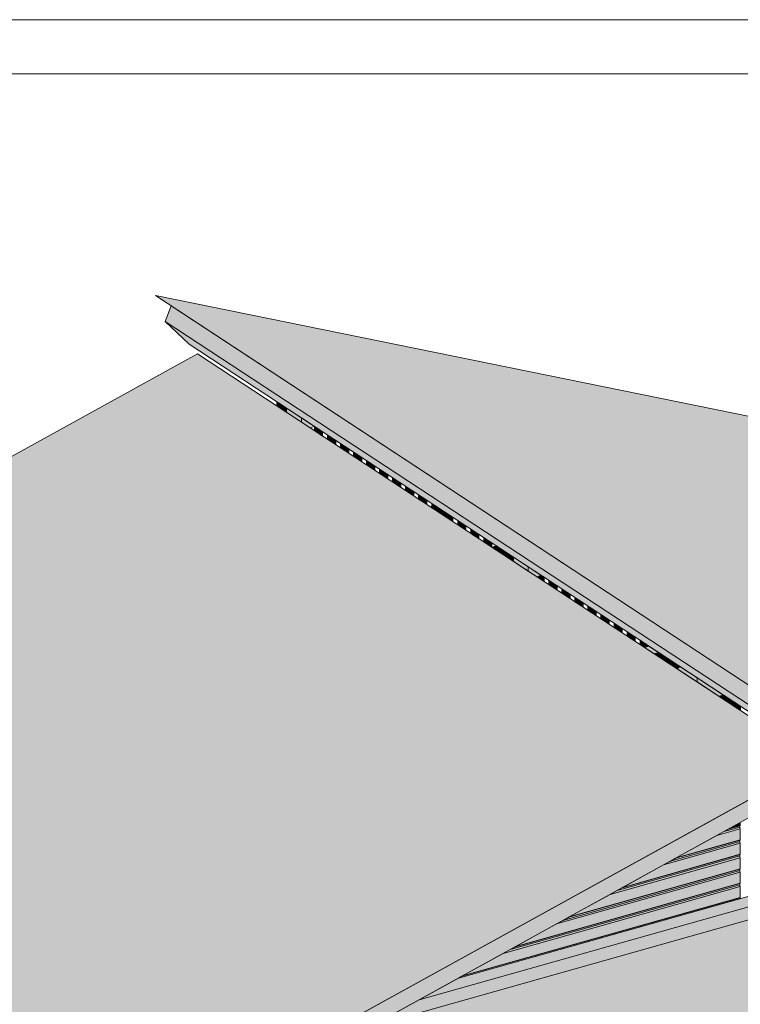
# Model space of a CAD drawing. Header units: millimetres. Extents: x 0 to 1517, y -116 to 725.
# Tile 66 of 256: x 475 to 556, y 614 to 725. Entities that reach past the tile are written whole.
import ezdxf

# ---------------------------------------------------------------- set-up
doc = ezdxf.new("R2010")
doc.units = ezdxf.units.MM
for name, color, linetype in [('Ech.1_1', 7, 'Continuous'), ('Ech.1_100', 7, 'Continuous'), ('Ech.1_75', 7, 'Continuous')]:
    doc.layers.add(name, color=color, linetype=linetype)

msp = doc.modelspace()

# ---------------------------------------------------------------- hatches: boundary and pattern name
at = {"layer": 'Ech.1_75', "linetype": 'Continuous', "lineweight": 5, "true_color": 0xe6f1fc, "transparency": 33554687}
for points in [[(560.176, 648.443), (629.593, 634.319), (559.605, 680.282), (490.189, 694.407), (560.176, 648.443)], [(474.033, 592.181), (474.925, 592.192), (564.916, 641.865), (494.928, 687.829), (342.713, 603.81), (412.701, 557.846), (471.456, 590.277), (471.058, 590.539), (474.033, 592.181)]]:
    msp.add_hatch(color=7, dxfattribs=at).paths.add_polyline_path(points)
at = {"layer": 'Ech.1_75', "linetype": 'Continuous', "lineweight": 5, "true_color": 0xf7e0b3, "transparency": 33554687}
for points in [[(561.986, 648.075), (560.176, 648.443), (491.958, 693.245), (491.288, 691.451), (493.983, 688.918), (557.919, 646.929), (561.071, 645.622), (561.986, 648.075)], [(474.925, 592.192), (477.008, 592.218), (477.362, 591.986), (478.265, 591.997), (563.684, 639.146), (563.239, 640.939), (474.925, 592.192)]]:
    msp.add_hatch(color=254, dxfattribs=at).paths.add_polyline_path(points)
at = {"layer": 'Ech.1_75', "linetype": 'Continuous', "lineweight": 5, "true_color": 0xe0c8b3, "transparency": 33554687}
for points in [[(503.882, 681.948), (504.248, 681.708), (504.248, 682.177), (503.882, 682.417), (503.882, 681.948)], [(504.978, 681.697), (504.613, 681.937), (504.613, 681.468), (504.978, 681.228), (504.978, 681.697)], [(504.978, 681.228), (506.651, 680.129), (506.651, 680.598), (504.978, 681.697), (504.978, 681.228)], [(529.83, 665.375), (529.465, 665.615), (529.465, 665.147), (529.83, 664.907), (529.83, 665.375)], [(530.196, 664.667), (530.561, 664.427), (530.561, 664.895), (530.196, 665.135), (530.196, 664.667)], [(530.561, 664.427), (532.234, 663.328), (532.234, 663.797), (530.561, 664.895), (530.561, 664.427)], [(555.048, 648.345), (555.413, 648.105), (555.413, 648.574), (555.048, 648.814), (555.048, 648.345)], [(555.779, 647.865), (556.144, 647.625), (556.144, 648.094), (555.779, 648.334), (555.779, 647.865)], [(556.064, 626.392), (556.144, 626.414), (556.144, 634.984), (556.122, 634.972), (556.122, 634.648), (556.1, 634.627), (556.064, 634.616), (556.064, 634.461), (556.065, 634.436), (556.068, 634.41), (556.073, 634.384), (556.08, 634.358), (556.088, 634.332), (556.098, 634.307), (556.11, 634.284), (556.122, 634.263), (556.122, 633.024), (556.1, 633.002), (556.064, 632.992), (556.064, 632.837), (556.065, 632.811), (556.068, 632.786), (556.073, 632.759), (556.08, 632.733), (556.088, 632.707), (556.098, 632.683), (556.11, 632.66), (556.122, 632.638), (556.122, 631.399), (556.1, 631.377), (556.064, 631.367), (556.064, 631.212), (556.065, 631.187), (556.068, 631.161), (556.073, 631.135), (556.08, 631.108), (556.088, 631.083), (556.098, 631.058), (556.11, 631.035), (556.122, 631.014), (556.122, 629.774), (556.1, 629.753), (556.064, 629.742), (556.064, 629.587), (556.065, 629.562), (556.068, 629.536), (556.073, 629.51), (556.08, 629.484), (556.088, 629.458), (556.098, 629.433), (556.11, 629.41), (556.122, 629.389), (556.122, 628.15), (556.1, 628.128), (556.064, 628.118), (556.064, 627.963), (556.065, 627.937), (556.068, 627.911), (556.073, 627.885), (556.08, 627.859), (556.088, 627.833), (556.098, 627.809), (556.11, 627.786), (556.122, 627.764), (556.122, 626.525), (556.1, 626.503), (556.064, 626.493), (556.064, 626.392)]]:
    msp.add_hatch(color=9, dxfattribs=at).paths.add_polyline_path(points)
at = {"layer": 'Ech.1_75', "linetype": 'Continuous', "lineweight": 5, "true_color": 0xf7d1b3, "transparency": 33554687}
for points in [[(504.613, 681.937), (504.248, 682.177), (504.248, 681.708), (504.613, 681.468), (504.613, 681.937)], [(530.196, 665.135), (529.83, 665.375), (529.83, 664.907), (530.196, 664.667), (530.196, 665.135)], [(555.413, 648.105), (555.779, 647.865), (555.779, 648.334), (555.413, 648.574), (555.413, 648.105)]]:
    msp.add_hatch(color=254, dxfattribs=at).paths.add_polyline_path(points)
at = {"layer": 'Ech.1_75', "linetype": 'Continuous', "lineweight": 5, "true_color": 0xd4c4b3, "transparency": 33554687}
for points in [[(507.692, 679.446), (508.08, 679.66), (506.651, 680.598), (506.651, 680.129), (507.692, 679.446)], [(528.505, 665.777), (529.004, 665.918), (528.639, 666.158), (528.14, 666.017), (528.505, 665.777)], [(529.004, 665.918), (528.505, 665.777), (528.87, 665.537), (529.37, 665.678), (529.004, 665.918)], [(529.236, 665.297), (529.465, 665.362), (529.465, 665.615), (529.37, 665.678), (528.87, 665.537), (529.236, 665.297)], [(529.465, 665.362), (529.236, 665.297), (529.465, 665.147), (529.465, 665.362)], [(533.275, 662.645), (533.663, 662.859), (532.234, 663.797), (532.234, 663.328), (533.275, 662.645)], [(554.222, 649.357), (553.722, 649.216), (554.088, 648.976), (554.587, 649.117), (554.222, 649.357)], [(554.587, 649.117), (554.088, 648.976), (554.453, 648.736), (554.953, 648.877), (554.587, 649.117)], [(554.819, 648.496), (555.048, 648.56), (555.048, 648.814), (554.953, 648.877), (554.453, 648.736), (554.819, 648.496)], [(555.048, 648.56), (554.819, 648.496), (555.048, 648.345), (555.048, 648.56)]]:
    msp.add_hatch(color=9, dxfattribs=at).paths.add_polyline_path(points)
at = {"layer": 'Ech.1_75', "linetype": 'Continuous', "lineweight": 5, "true_color": 0xeaddd7, "transparency": 33554687}
for points in [[(508.491, 679.39), (508.126, 679.63), (508.126, 679.161), (508.491, 678.921), (508.491, 679.39)], [(508.491, 678.921), (509.049, 678.555), (509.049, 679.024), (508.491, 679.39), (508.491, 678.921)], [(509.96, 678.425), (509.594, 678.665), (509.594, 678.197), (509.96, 677.957), (509.96, 678.425)], [(510.517, 678.059), (509.96, 678.425), (509.96, 677.957), (510.517, 677.591), (510.517, 678.059)], [(511.062, 677.233), (511.428, 676.992), (511.428, 677.461), (511.062, 677.701), (511.062, 677.233)], [(511.985, 677.095), (511.428, 677.461), (511.428, 676.992), (511.985, 676.626), (511.985, 677.095)], [(512.896, 676.497), (512.531, 676.737), (512.531, 676.268), (512.896, 676.028), (512.896, 676.497)], [(513.454, 676.131), (512.896, 676.497), (512.896, 676.028), (513.454, 675.662), (513.454, 676.131)], [(513.999, 675.304), (514.364, 675.064), (514.364, 675.533), (513.999, 675.773), (513.999, 675.304)], [(514.922, 675.166), (514.364, 675.533), (514.364, 675.064), (514.922, 674.698), (514.922, 675.166)], [(515.833, 674.568), (515.467, 674.808), (515.467, 674.34), (515.833, 674.1), (515.833, 674.568)], [(515.833, 674.1), (516.39, 673.734), (516.39, 674.202), (515.833, 674.568), (515.833, 674.1)], [(517.301, 673.604), (516.935, 673.844), (516.935, 673.375), (517.301, 673.135), (517.301, 673.604)], [(517.858, 673.238), (517.301, 673.604), (517.301, 673.135), (517.858, 672.769), (517.858, 673.238)], [(518.769, 672.64), (518.404, 672.88), (518.404, 672.411), (518.769, 672.171), (518.769, 672.64)], [(518.769, 672.171), (519.327, 671.805), (519.327, 672.274), (518.769, 672.64), (518.769, 672.171)], [(520.237, 671.676), (519.872, 671.916), (519.872, 671.447), (520.237, 671.207), (520.237, 671.676)], [(520.795, 671.309), (520.237, 671.676), (520.237, 671.207), (520.795, 670.841), (520.795, 671.309)], [(521.561, 670.806), (521.34, 670.951), (521.34, 670.606), (521.561, 670.806)], [(523.731, 669.381), (523.725, 669.385), (523.425, 669.113), (523.731, 668.912), (523.731, 669.381)], [(524.642, 668.783), (524.277, 669.023), (524.277, 668.554), (524.642, 668.314), (524.642, 668.783)], [(524.642, 668.314), (525.2, 667.948), (525.2, 668.417), (524.642, 668.783), (524.642, 668.314)], [(526.11, 667.819), (525.745, 668.059), (525.745, 667.59), (526.11, 667.35), (526.11, 667.819)], [(526.11, 667.35), (526.668, 666.984), (526.668, 667.452), (526.11, 667.819), (526.11, 667.35)], [(527.578, 666.854), (527.213, 667.094), (527.213, 666.626), (527.578, 666.386), (527.578, 666.854)], [(527.578, 666.386), (528.136, 666.019), (528.136, 666.488), (527.578, 666.854), (527.578, 666.386)], [(533.451, 662.742), (533.275, 662.645), (533.451, 662.529), (533.451, 662.742)], [(533.663, 662.859), (533.451, 662.742), (533.451, 662.529), (534.009, 662.162), (534.009, 662.631), (533.663, 662.859)], [(534.554, 661.804), (534.92, 661.564), (534.92, 662.033), (534.554, 662.273), (534.554, 661.804)], [(535.477, 661.667), (534.92, 662.033), (534.92, 661.564), (535.477, 661.198), (535.477, 661.667)], [(536.388, 661.069), (536.023, 661.309), (536.023, 660.84), (536.388, 660.6), (536.388, 661.069)], [(536.946, 660.703), (536.388, 661.069), (536.388, 660.6), (536.946, 660.234), (536.946, 660.703)], [(537.856, 660.105), (537.491, 660.345), (537.491, 659.876), (537.856, 659.636), (537.856, 660.105)], [(537.856, 659.636), (538.414, 659.27), (538.414, 659.738), (537.856, 660.105), (537.856, 659.636)], [(539.324, 659.14), (538.959, 659.38), (538.959, 658.912), (539.324, 658.672), (539.324, 659.14)], [(539.324, 658.672), (539.882, 658.305), (539.882, 658.774), (539.324, 659.14), (539.324, 658.672)], [(540.793, 658.176), (540.427, 658.416), (540.427, 657.947), (540.793, 657.707), (540.793, 658.176)], [(541.35, 657.81), (540.793, 658.176), (540.793, 657.707), (541.35, 657.341), (541.35, 657.81)], [(542.261, 657.212), (541.896, 657.452), (541.896, 656.983), (542.261, 656.743), (542.261, 657.212)], [(542.261, 656.743), (542.819, 656.377), (542.819, 656.846), (542.261, 657.212), (542.261, 656.743)], [(543.729, 656.247), (543.364, 656.487), (543.364, 656.019), (543.729, 655.779), (543.729, 656.247)], [(544.287, 655.881), (543.729, 656.247), (543.729, 655.779), (544.287, 655.413), (544.287, 655.881)], [(545.197, 655.283), (544.832, 655.523), (544.832, 655.055), (545.197, 654.815), (545.197, 655.283)], [(545.324, 654.731), (545.755, 654.853), (545.755, 654.917), (545.197, 655.283), (545.197, 654.815), (545.324, 654.731)]]:
    msp.add_hatch(color=254, dxfattribs=at).paths.add_polyline_path(points)
at = {"layer": 'Ech.1_75', "linetype": 'Continuous', "lineweight": 5, "true_color": 0xe0d9d1, "transparency": 33554687}
for points in [[(521.926, 670.566), (521.561, 670.806), (521.261, 670.535), (521.626, 670.295), (521.926, 670.566)], [(521.626, 670.295), (521.992, 670.055), (522.292, 670.326), (521.926, 670.566), (521.626, 670.295)], [(521.992, 670.055), (522.357, 669.815), (522.657, 670.086), (522.292, 670.326), (521.992, 670.055)], [(522.357, 669.815), (523.425, 669.113), (523.725, 669.385), (522.657, 670.086), (522.357, 669.815)], [(546.844, 653.733), (547.209, 653.493), (547.509, 653.765), (547.144, 654.005), (546.844, 653.733)], [(547.875, 653.525), (547.509, 653.765), (547.209, 653.493), (547.575, 653.253), (547.875, 653.525)], [(548.24, 653.285), (547.875, 653.525), (547.575, 653.253), (547.94, 653.013), (548.24, 653.285)], [(547.94, 653.013), (549.008, 652.312), (549.308, 652.584), (548.24, 653.285), (547.94, 653.013)]]:
    msp.add_hatch(color=254, dxfattribs=at).paths.add_polyline_path(points)
at = {"layer": 'Ech.1_75', "linetype": 'Continuous', "lineweight": 5, "true_color": 0xdcdcdc, "transparency": 33554687}
for points in [[(546.421, 654.011), (546.92, 654.152), (545.823, 654.872), (545.324, 654.731), (546.421, 654.011)], [(546.92, 654.152), (546.421, 654.011), (546.844, 653.733), (547.144, 654.005), (546.92, 654.152)]]:
    msp.add_hatch(color=254, dxfattribs=at).paths.add_polyline_path(points)
at = {"layer": 'Ech.1_75', "linetype": 'Continuous', "lineweight": 5, "true_color": 0xf8f8f8, "transparency": 33554687}
for points in [[(549.008, 652.312), (551.256, 650.836), (551.256, 651.304), (549.308, 652.584), (549.008, 652.312)], [(553.722, 649.216), (554.222, 649.357), (551.256, 651.304), (551.256, 650.836), (553.722, 649.216)]]:
    msp.add_hatch(color=7, dxfattribs=at).paths.add_polyline_path(points)
at = {"layer": 'Ech.1_75', "linetype": 'Continuous', "lineweight": 5, "true_color": 0xddd7ea, "transparency": 33554687}
for points in [[(603.263, 637.037), (600.237, 637.652), (519.921, 614.99), (514.474, 611.983), (603.263, 637.037)], [(600.237, 637.652), (597.759, 638.157), (524.381, 617.452), (519.921, 614.99), (600.237, 637.652)]]:
    msp.add_hatch(color=254, dxfattribs=at).paths.add_polyline_path(points)
at = {"layer": 'Ech.1_75', "linetype": 'Continuous', "lineweight": 5, "true_color": 0xe6f1fc, "transparency": 33554687}
h = msp.add_hatch(color=7, dxfattribs=at)
h.paths.add_polyline_path([(619.338, 633.766), (603.263, 637.037), (514.474, 611.983), (504.115, 606.265), (519.498, 589.83), (620.385, 618.298), (631.01, 621.296), (619.338, 633.766)])
h.paths.add_polyline_path([(619.759, 620.515), (619.48, 620.437), (619.479, 620.438), (620.036, 620.595), (620.038, 620.594), (619.759, 620.515)])
at = {"layer": 'Ech.1_75', "linetype": 'Continuous', "lineweight": 5, "true_color": 0xeae1d7, "transparency": 33554687}
for points in [[(554.923, 634.31), (556.122, 634.648), (556.122, 634.972), (554.923, 634.31)], [(556.122, 634.263), (553.495, 633.522), (548.901, 630.986), (556.122, 633.024), (556.122, 634.263)], [(553.495, 633.522), (556.122, 634.263), (556.11, 634.284), (556.098, 634.307), (556.088, 634.332), (556.08, 634.358), (556.073, 634.384), (556.068, 634.41), (556.065, 634.436), (556.064, 634.461), (554.291, 633.961), (553.495, 633.522)], [(554.291, 633.961), (556.064, 634.461), (556.064, 634.616), (554.865, 634.278), (554.291, 633.961)], [(556.122, 634.648), (554.923, 634.31), (554.865, 634.278), (556.1, 634.627), (556.122, 634.648)], [(547.474, 630.198), (556.122, 632.638), (556.11, 632.66), (556.098, 632.683), (556.088, 632.707), (556.08, 632.733), (556.073, 632.759), (556.068, 632.786), (556.065, 632.811), (556.064, 632.837), (548.269, 630.637), (547.474, 630.198)], [(556.064, 632.992), (548.844, 630.954), (548.269, 630.637), (556.064, 632.837), (556.064, 632.992)], [(548.844, 630.954), (556.1, 633.002), (556.122, 633.024), (548.901, 630.986), (548.844, 630.954)], [(556.122, 632.638), (547.474, 630.198), (542.879, 627.662), (556.122, 631.399), (556.122, 632.638)], [(556.122, 631.014), (541.452, 626.874), (536.858, 624.338), (556.122, 629.774), (556.122, 631.014)], [(541.452, 626.874), (556.122, 631.014), (556.11, 631.035), (556.098, 631.058), (556.088, 631.083), (556.08, 631.108), (556.073, 631.135), (556.068, 631.161), (556.065, 631.187), (556.064, 631.212), (542.247, 627.313), (541.452, 626.874)], [(556.064, 631.367), (542.822, 627.63), (542.247, 627.313), (556.064, 631.212), (556.064, 631.367)], [(542.822, 627.63), (556.1, 631.377), (556.122, 631.399), (542.879, 627.662), (542.822, 627.63)], [(556.122, 629.389), (535.43, 623.55), (530.836, 621.015), (556.122, 628.15), (556.122, 629.389)], [(535.43, 623.55), (556.122, 629.389), (556.11, 629.41), (556.098, 629.433), (556.088, 629.458), (556.08, 629.484), (556.073, 629.51), (556.068, 629.536), (556.065, 629.562), (556.064, 629.587), (536.226, 623.989), (535.43, 623.55)], [(556.064, 629.742), (536.8, 624.307), (536.226, 623.989), (556.064, 629.587), (556.064, 629.742)], [(536.8, 624.307), (556.1, 629.753), (556.122, 629.774), (536.858, 624.338), (536.8, 624.307)], [(556.122, 627.764), (529.409, 620.227), (524.814, 617.691), (556.122, 626.525), (556.122, 627.764)], [(529.409, 620.227), (556.122, 627.764), (556.11, 627.786), (556.098, 627.809), (556.088, 627.833), (556.08, 627.859), (556.073, 627.885), (556.068, 627.911), (556.065, 627.937), (556.064, 627.963), (530.204, 620.666), (529.409, 620.227)], [(556.064, 628.118), (530.779, 620.983), (530.204, 620.666), (556.064, 627.963), (556.064, 628.118)], [(530.779, 620.983), (556.1, 628.128), (556.122, 628.15), (530.836, 621.015), (530.779, 620.983)], [(524.381, 617.452), (556.064, 626.392), (556.064, 626.493), (524.757, 617.659), (524.381, 617.452)], [(524.757, 617.659), (556.1, 626.503), (556.122, 626.525), (524.814, 617.691), (524.757, 617.659)]]:
    msp.add_hatch(color=254, dxfattribs=at).paths.add_polyline_path(points)

# ---------------------------------------------------------------- linework, layer by layer
at = {"layer": 'Ech.1_1', "color": 7, "linetype": 'Continuous', "lineweight": 5}
msp.add_lwpolyline([(327.72, -115.512), (1516.72, -115.512), (1516.72, 725.488), (327.72, 725.488), (327.72, -115.512)], close=True, dxfattribs=at)
at = {"layer": 'Ech.1_100', "color": 7, "linetype": 'Continuous', "lineweight": 5}
msp.add_lwpolyline([(666.256, 464.855), (666.256, 719.38), (334.895, 719.38), (334.895, 464.855), (666.256, 464.855)], close=True, dxfattribs=at)
at = {"layer": 'Ech.1_75', "color": 30, "linetype": 'Continuous', "lineweight": 5}
msp.add_line((491.288, 691.451), (561.071, 645.622), dxfattribs=at)
at = {"layer": 'Ech.1_75', "color": 7, "linetype": 'Continuous', "lineweight": 5}
for points in [[(560.176, 648.443), (629.593, 634.319), (559.605, 680.282), (490.189, 694.407), (560.176, 648.443)], [(561.986, 648.075), (560.176, 648.443), (491.958, 693.245), (491.288, 691.451), (493.983, 688.918), (557.919, 646.929), (561.071, 645.622), (561.986, 648.075)], [(474.033, 592.181), (474.925, 592.192), (564.916, 641.865), (494.928, 687.829), (342.713, 603.81), (412.701, 557.846), (471.456, 590.277), (471.058, 590.539), (474.033, 592.181)], [(503.882, 681.948), (504.248, 681.708), (504.248, 682.177), (503.882, 682.417), (503.882, 681.948)], [(504.613, 681.937), (504.248, 682.177), (504.248, 681.708), (504.613, 681.468), (504.613, 681.937)], [(504.978, 681.697), (504.613, 681.937), (504.613, 681.468), (504.978, 681.228), (504.978, 681.697)], [(504.978, 681.228), (506.651, 680.129), (506.651, 680.598), (504.978, 681.697), (504.978, 681.228)], [(507.692, 679.446), (508.08, 679.66), (506.651, 680.598), (506.651, 680.129), (507.692, 679.446)], [(508.491, 679.39), (508.126, 679.63), (508.126, 679.161), (508.491, 678.921), (508.491, 679.39)], [(508.491, 678.921), (509.049, 678.555), (509.049, 679.024), (508.491, 679.39), (508.491, 678.921)], [(509.96, 678.425), (509.594, 678.665), (509.594, 678.197), (509.96, 677.957), (509.96, 678.425)], [(510.517, 678.059), (509.96, 678.425), (509.96, 677.957), (510.517, 677.591), (510.517, 678.059)], [(511.062, 677.233), (511.428, 676.992), (511.428, 677.461), (511.062, 677.701), (511.062, 677.233)], [(511.985, 677.095), (511.428, 677.461), (511.428, 676.992), (511.985, 676.626), (511.985, 677.095)], [(512.896, 676.497), (512.531, 676.737), (512.531, 676.268), (512.896, 676.028), (512.896, 676.497)], [(513.454, 676.131), (512.896, 676.497), (512.896, 676.028), (513.454, 675.662), (513.454, 676.131)], [(513.999, 675.304), (514.364, 675.064), (514.364, 675.533), (513.999, 675.773), (513.999, 675.304)], [(514.922, 675.166), (514.364, 675.533), (514.364, 675.064), (514.922, 674.698), (514.922, 675.166)], [(515.833, 674.568), (515.467, 674.808), (515.467, 674.34), (515.833, 674.1), (515.833, 674.568)], [(515.833, 674.1), (516.39, 673.734), (516.39, 674.202), (515.833, 674.568), (515.833, 674.1)], [(517.301, 673.604), (516.935, 673.844), (516.935, 673.375), (517.301, 673.135), (517.301, 673.604)], [(517.858, 673.238), (517.301, 673.604), (517.301, 673.135), (517.858, 672.769), (517.858, 673.238)], [(518.769, 672.64), (518.404, 672.88), (518.404, 672.411), (518.769, 672.171), (518.769, 672.64)], [(518.769, 672.171), (519.327, 671.805), (519.327, 672.274), (518.769, 672.64), (518.769, 672.171)], [(520.237, 671.676), (519.872, 671.916), (519.872, 671.447), (520.237, 671.207), (520.237, 671.676)], [(520.795, 671.309), (520.237, 671.676), (520.237, 671.207), (520.795, 670.841), (520.795, 671.309)], [(521.926, 670.566), (521.561, 670.806), (521.261, 670.535), (521.626, 670.295), (521.926, 670.566)], [(521.561, 670.806), (521.34, 670.951), (521.34, 670.606), (521.561, 670.806)], [(521.626, 670.295), (521.992, 670.055), (522.292, 670.326), (521.926, 670.566), (521.626, 670.295)], [(521.992, 670.055), (522.357, 669.815), (522.657, 670.086), (522.292, 670.326), (521.992, 670.055)], [(522.357, 669.815), (523.425, 669.113), (523.725, 669.385), (522.657, 670.086), (522.357, 669.815)], [(523.731, 669.381), (523.725, 669.385), (523.425, 669.113), (523.731, 668.912), (523.731, 669.381)], [(524.642, 668.783), (524.277, 669.023), (524.277, 668.554), (524.642, 668.314), (524.642, 668.783)], [(524.642, 668.314), (525.2, 667.948), (525.2, 668.417), (524.642, 668.783), (524.642, 668.314)], [(526.11, 667.819), (525.745, 668.059), (525.745, 667.59), (526.11, 667.35), (526.11, 667.819)], [(526.11, 667.35), (526.668, 666.984), (526.668, 667.452), (526.11, 667.819), (526.11, 667.35)], [(527.578, 666.854), (527.213, 667.094), (527.213, 666.626), (527.578, 666.386), (527.578, 666.854)], [(527.578, 666.386), (528.136, 666.019), (528.136, 666.488), (527.578, 666.854), (527.578, 666.386)], [(528.505, 665.777), (529.004, 665.918), (528.639, 666.158), (528.14, 666.017), (528.505, 665.777)], [(529.004, 665.918), (528.505, 665.777), (528.87, 665.537), (529.37, 665.678), (529.004, 665.918)], [(529.236, 665.297), (529.465, 665.362), (529.465, 665.615), (529.37, 665.678), (528.87, 665.537), (529.236, 665.297)], [(529.465, 665.362), (529.236, 665.297), (529.465, 665.147), (529.465, 665.362)], [(529.83, 665.375), (529.465, 665.615), (529.465, 665.147), (529.83, 664.907), (529.83, 665.375)], [(530.196, 665.135), (529.83, 665.375), (529.83, 664.907), (530.196, 664.667), (530.196, 665.135)], [(530.196, 664.667), (530.561, 664.427), (530.561, 664.895), (530.196, 665.135), (530.196, 664.667)], [(530.561, 664.427), (532.234, 663.328), (532.234, 663.797), (530.561, 664.895), (530.561, 664.427)], [(533.275, 662.645), (533.663, 662.859), (532.234, 663.797), (532.234, 663.328), (533.275, 662.645)], [(533.451, 662.742), (533.275, 662.645), (533.451, 662.529), (533.451, 662.742)], [(533.663, 662.859), (533.451, 662.742), (533.451, 662.529), (534.009, 662.162), (534.009, 662.631), (533.663, 662.859)], [(534.554, 661.804), (534.92, 661.564), (534.92, 662.033), (534.554, 662.273), (534.554, 661.804)], [(535.477, 661.667), (534.92, 662.033), (534.92, 661.564), (535.477, 661.198), (535.477, 661.667)], [(536.388, 661.069), (536.023, 661.309), (536.023, 660.84), (536.388, 660.6), (536.388, 661.069)], [(536.946, 660.703), (536.388, 661.069), (536.388, 660.6), (536.946, 660.234), (536.946, 660.703)], [(537.856, 660.105), (537.491, 660.345), (537.491, 659.876), (537.856, 659.636), (537.856, 660.105)], [(537.856, 659.636), (538.414, 659.27), (538.414, 659.738), (537.856, 660.105), (537.856, 659.636)], [(539.324, 659.14), (538.959, 659.38), (538.959, 658.912), (539.324, 658.672), (539.324, 659.14)], [(539.324, 658.672), (539.882, 658.305), (539.882, 658.774), (539.324, 659.14), (539.324, 658.672)], [(540.793, 658.176), (540.427, 658.416), (540.427, 657.947), (540.793, 657.707), (540.793, 658.176)], [(541.35, 657.81), (540.793, 658.176), (540.793, 657.707), (541.35, 657.341), (541.35, 657.81)], [(542.261, 657.212), (541.896, 657.452), (541.896, 656.983), (542.261, 656.743), (542.261, 657.212)], [(542.261, 656.743), (542.819, 656.377), (542.819, 656.846), (542.261, 657.212), (542.261, 656.743)], [(543.729, 656.247), (543.364, 656.487), (543.364, 656.019), (543.729, 655.779), (543.729, 656.247)], [(544.287, 655.881), (543.729, 656.247), (543.729, 655.779), (544.287, 655.413), (544.287, 655.881)], [(545.197, 655.283), (544.832, 655.523), (544.832, 655.055), (545.197, 654.815), (545.197, 655.283)], [(545.324, 654.731), (545.755, 654.853), (545.755, 654.917), (545.197, 655.283), (545.197, 654.815), (545.324, 654.731)], [(546.421, 654.011), (546.92, 654.152), (545.823, 654.872), (545.324, 654.731), (546.421, 654.011)], [(546.92, 654.152), (546.421, 654.011), (546.844, 653.733), (547.144, 654.005), (546.92, 654.152)], [(546.844, 653.733), (547.209, 653.493), (547.509, 653.765), (547.144, 654.005), (546.844, 653.733)], [(547.875, 653.525), (547.509, 653.765), (547.209, 653.493), (547.575, 653.253), (547.875, 653.525)], [(548.24, 653.285), (547.875, 653.525), (547.575, 653.253), (547.94, 653.013), (548.24, 653.285)], [(547.94, 653.013), (549.008, 652.312), (549.308, 652.584), (548.24, 653.285), (547.94, 653.013)], [(549.008, 652.312), (551.256, 650.836), (551.256, 651.304), (549.308, 652.584), (549.008, 652.312)], [(553.722, 649.216), (554.222, 649.357), (551.256, 651.304), (551.256, 650.836), (553.722, 649.216)], [(554.222, 649.357), (553.722, 649.216), (554.088, 648.976), (554.587, 649.117), (554.222, 649.357)], [(554.587, 649.117), (554.088, 648.976), (554.453, 648.736), (554.953, 648.877), (554.587, 649.117)], [(554.819, 648.496), (555.048, 648.56), (555.048, 648.814), (554.953, 648.877), (554.453, 648.736), (554.819, 648.496)], [(555.048, 648.56), (554.819, 648.496), (555.048, 648.345), (555.048, 648.56)], [(555.048, 648.345), (555.413, 648.105), (555.413, 648.574), (555.048, 648.814), (555.048, 648.345)], [(555.413, 648.105), (555.779, 647.865), (555.779, 648.334), (555.413, 648.574), (555.413, 648.105)], [(555.779, 647.865), (556.144, 647.625), (556.144, 648.094), (555.779, 648.334), (555.779, 647.865)], [(474.925, 592.192), (477.008, 592.218), (477.362, 591.986), (478.265, 591.997), (563.684, 639.146), (563.239, 640.939), (474.925, 592.192)], [(603.263, 637.037), (600.237, 637.652), (519.921, 614.99), (514.474, 611.983), (603.263, 637.037)], [(600.237, 637.652), (597.759, 638.157), (524.381, 617.452), (519.921, 614.99), (600.237, 637.652)], [(619.338, 633.766), (603.263, 637.037), (514.474, 611.983), (504.115, 606.265), (519.498, 589.83), (620.385, 618.298), (631.01, 621.296), (619.338, 633.766)], [(554.923, 634.31), (556.122, 634.648), (556.122, 634.972), (554.923, 634.31)], [(556.122, 634.263), (553.495, 633.522), (548.901, 630.986), (556.122, 633.024), (556.122, 634.263)], [(553.495, 633.522), (556.122, 634.263), (556.11, 634.284), (556.098, 634.307), (556.088, 634.332), (556.08, 634.358), (556.073, 634.384), (556.068, 634.41), (556.065, 634.436), (556.064, 634.461), (554.291, 633.961), (553.495, 633.522)], [(554.291, 633.961), (556.064, 634.461), (556.064, 634.616), (554.865, 634.278), (554.291, 633.961)], [(556.122, 634.648), (554.923, 634.31), (554.865, 634.278), (556.1, 634.627), (556.122, 634.648)], [(547.474, 630.198), (556.122, 632.638), (556.11, 632.66), (556.098, 632.683), (556.088, 632.707), (556.08, 632.733), (556.073, 632.759), (556.068, 632.786), (556.065, 632.811), (556.064, 632.837), (548.269, 630.637), (547.474, 630.198)], [(556.064, 632.992), (548.844, 630.954), (548.269, 630.637), (556.064, 632.837), (556.064, 632.992)], [(548.844, 630.954), (556.1, 633.002), (556.122, 633.024), (548.901, 630.986), (548.844, 630.954)], [(556.122, 632.638), (547.474, 630.198), (542.879, 627.662), (556.122, 631.399), (556.122, 632.638)], [(556.122, 631.014), (541.452, 626.874), (536.858, 624.338), (556.122, 629.774), (556.122, 631.014)], [(541.452, 626.874), (556.122, 631.014), (556.11, 631.035), (556.098, 631.058), (556.088, 631.083), (556.08, 631.108), (556.073, 631.135), (556.068, 631.161), (556.065, 631.187), (556.064, 631.212), (542.247, 627.313), (541.452, 626.874)], [(556.064, 631.367), (542.822, 627.63), (542.247, 627.313), (556.064, 631.212), (556.064, 631.367)], [(542.822, 627.63), (556.1, 631.377), (556.122, 631.399), (542.879, 627.662), (542.822, 627.63)], [(556.122, 629.389), (535.43, 623.55), (530.836, 621.015), (556.122, 628.15), (556.122, 629.389)], [(535.43, 623.55), (556.122, 629.389), (556.11, 629.41), (556.098, 629.433), (556.088, 629.458), (556.08, 629.484), (556.073, 629.51), (556.068, 629.536), (556.065, 629.562), (556.064, 629.587), (536.226, 623.989), (535.43, 623.55)], [(556.064, 629.742), (536.8, 624.307), (536.226, 623.989), (556.064, 629.587), (556.064, 629.742)], [(536.8, 624.307), (556.1, 629.753), (556.122, 629.774), (536.858, 624.338), (536.8, 624.307)], [(556.122, 627.764), (529.409, 620.227), (524.814, 617.691), (556.122, 626.525), (556.122, 627.764)], [(529.409, 620.227), (556.122, 627.764), (556.11, 627.786), (556.098, 627.809), (556.088, 627.833), (556.08, 627.859), (556.073, 627.885), (556.068, 627.911), (556.065, 627.937), (556.064, 627.963), (530.204, 620.666), (529.409, 620.227)], [(556.064, 628.118), (530.779, 620.983), (530.204, 620.666), (556.064, 627.963), (556.064, 628.118)], [(530.779, 620.983), (556.1, 628.128), (556.122, 628.15), (530.836, 621.015), (530.779, 620.983)], [(524.381, 617.452), (556.064, 626.392), (556.064, 626.493), (524.757, 617.659), (524.381, 617.452)], [(524.757, 617.659), (556.1, 626.503), (556.122, 626.525), (524.814, 617.691), (524.757, 617.659)]]:
    msp.add_lwpolyline(points, close=True, dxfattribs=at)
msp.add_lwpolyline([(556.144, 634.984), (556.122, 634.972), (556.122, 634.648), (556.1, 634.627), (556.064, 634.616), (556.064, 634.461), (556.065, 634.436), (556.068, 634.41), (556.073, 634.384), (556.08, 634.358), (556.088, 634.332), (556.098, 634.307), (556.11, 634.284), (556.122, 634.263), (556.122, 633.024), (556.1, 633.002), (556.064, 632.992), (556.064, 632.837), (556.065, 632.811), (556.068, 632.786), (556.073, 632.759), (556.08, 632.733), (556.088, 632.707), (556.098, 632.683), (556.11, 632.66), (556.122, 632.638), (556.122, 631.399), (556.1, 631.377), (556.064, 631.367), (556.064, 631.212), (556.065, 631.187), (556.068, 631.161), (556.073, 631.135), (556.08, 631.108), (556.088, 631.083), (556.098, 631.058), (556.11, 631.035), (556.122, 631.014), (556.122, 629.774), (556.1, 629.753), (556.064, 629.742), (556.064, 629.587), (556.065, 629.562), (556.068, 629.536), (556.073, 629.51), (556.08, 629.484), (556.088, 629.458), (556.098, 629.433), (556.11, 629.41), (556.122, 629.389), (556.122, 628.15), (556.1, 628.128), (556.064, 628.118), (556.064, 627.963), (556.065, 627.937), (556.068, 627.911), (556.073, 627.885), (556.08, 627.859), (556.088, 627.833), (556.098, 627.809), (556.11, 627.786), (556.122, 627.764), (556.122, 626.525), (556.1, 626.503), (556.064, 626.493), (556.064, 626.392), (556.064, 626.392), (556.144, 626.414)], dxfattribs=at)

doc.saveas('drawing.dxf')
